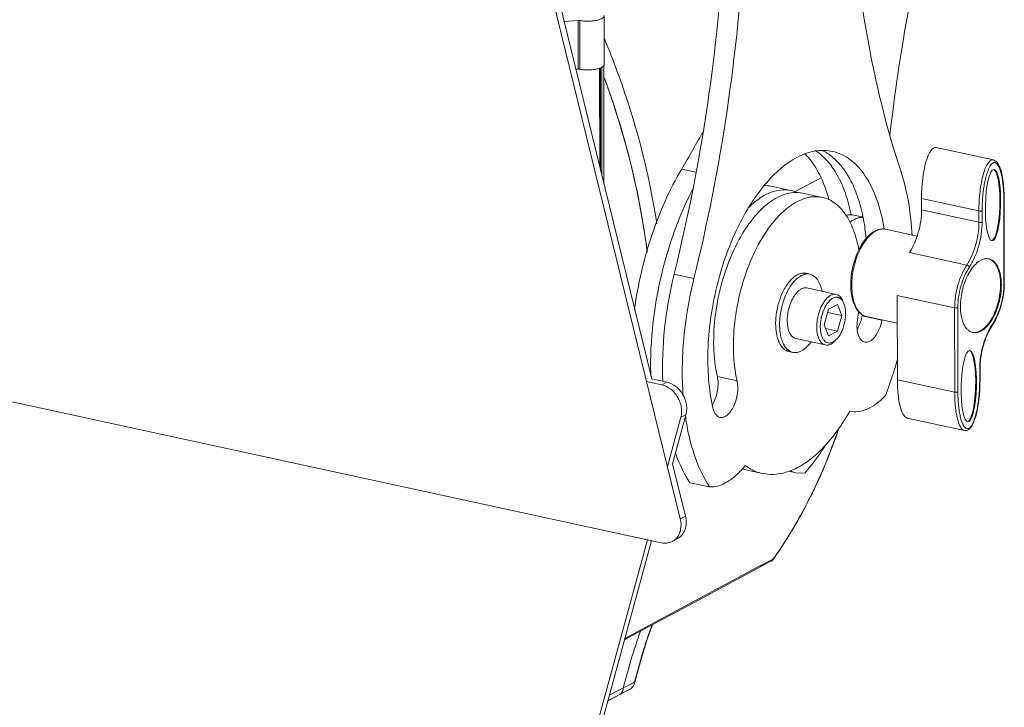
# Model space of a CAD drawing. Header units: millimetres. Extents: x 29170 to 33192, y 579 to 3108.
# Tile 177 of 256: x 32641 to 32850, y 1055 to 1201. Entities that reach past the tile are written whole.
import ezdxf

# ---------------------------------------------------------------- set-up
doc = ezdxf.new("R2010")
doc.units = ezdxf.units.MM
doc.layers.add('细实线', color=7, linetype='Continuous', lineweight=13)

msp = doc.modelspace()

# ---------------------------------------------------------------- linework, layer by layer
at = {"layer": '细实线'}
for p, q in [((32775.08, 1125.036), (32748.428, 1233.769)), ((32781.131, 1095.351), (32747.342, 1233.204)), ((32764.998, 1202.193), (32765.004, 1191.834)), ((32759.435, 1201.182), (32756.469, 1200.966)), ((32759.435, 1201.182), (32759.441, 1190.822)), ((32759.784, 1201.164), (32759.791, 1190.805)), ((32765.026, 1197.262), (32765.106, 1197.07)), ((32759.441, 1190.822), (32758.963, 1190.788)), ((32759.005, 1190.822), (32759.005, 1190.617)), ((32764.005, 1191.015), (32764.018, 1170.166)), ((32764.209, 1191.091), (32764.223, 1169.33)), ((32764.495, 1168.219), (32764.481, 1191.214)), ((32764.931, 1166.441), (32764.915, 1191.574)), ((32847.62, 1171.54), (32835.446, 1174.183)), ((32784.444, 1168.959), (32781.431, 1169.613)), ((32805.365, 1164.777), (32810.938, 1167.676)), ((32804.585, 1165.046), (32800.388, 1165.958)), ((32811.302, 1163.589), (32807.104, 1164.5)), ((32832.361, 1163.343), (32844.534, 1160.701)), ((32832.362, 1160.946), (32832.361, 1163.343)), ((32849.855, 1145.26), (32849.843, 1163.153)), ((32849.935, 1145.351), (32849.924, 1163.245)), ((32844.536, 1158.304), (32832.362, 1160.946)), ((32844.534, 1160.701), (32844.536, 1158.304)), ((32845.226, 1160.751), (32845.227, 1158.354)), ((32817.914, 1159.844), (32819.83, 1159.428)), ((32469.239, 1157.027), (32777.102, 1090.208)), ((32831.444, 1155.372), (32824.732, 1156.829)), ((32841.96, 1149.213), (32829.786, 1151.855)), ((32784.036, 1146.387), (32779.838, 1147.298)), ((32808.642, 1147.282), (32807.802, 1147.464)), ((32814.26, 1142.993), (32808.005, 1144.35)), ((32815.873, 1141.083), (32815.669, 1141.579)), ((32839.385, 1140.122), (32827.211, 1142.765)), ((32827.211, 1142.765), (32827.222, 1124.871)), ((32812.613, 1139.853), (32811.673, 1136.538)), ((32814.495, 1140.832), (32812.613, 1139.853)), ((32815.437, 1138.496), (32814.495, 1140.832)), ((32839.385, 1140.122), (32839.396, 1122.229)), ((32840.076, 1140.173), (32840.087, 1122.279)), ((32815.437, 1138.496), (32812.414, 1139.153)), ((32814.498, 1135.182), (32815.437, 1138.496)), ((32819.735, 1138.408), (32823.933, 1137.497)), ((32820.702, 1138.261), (32827.214, 1136.848)), ((32823.944, 1137.558), (32823.933, 1137.497)), ((32811.673, 1136.538), (32812.616, 1134.203)), ((32814.498, 1135.182), (32812.002, 1135.723)), ((32811.927, 1132.243), (32805.672, 1133.6)), ((32812.616, 1134.203), (32814.498, 1135.182)), ((32814.187, 1133.312), (32813.795, 1132.945)), ((32805.036, 1130.669), (32804.196, 1130.851)), ((32844.705, 1124.682), (32844.703, 1127.079)), ((32844.785, 1124.773), (32844.783, 1127.17)), ((32778.309, 1124.335), (32775.08, 1125.036)), ((32789.002, 1125.559), (32793.199, 1124.648)), ((32827.222, 1124.871), (32839.396, 1122.229)), ((32844.769, 1123.705), (32844.785, 1124.773)), ((32777.223, 1123.77), (32773.993, 1124.471)), ((32778.309, 1124.335), (32777.223, 1123.77)), ((32778.412, 1106.444), (32781.258, 1116.876)), ((32779.498, 1107.009), (32782.345, 1117.441)), ((32782.345, 1117.441), (32781.258, 1116.876)), ((32817.127, 1118.189), (32817.129, 1118.189)), ((32829.297, 1116.717), (32841.471, 1114.074)), ((32814.622, 1114.134), (32814.681, 1114.308)), ((32782.217, 1095.917), (32779.498, 1107.009)), ((32794.378, 1105.865), (32798.576, 1104.954)), ((32804.199, 1105.419), (32805.645, 1105.106)), ((32805.645, 1105.106), (32807.583, 1105.044)), ((32783.15, 1102.995), (32787.348, 1102.084)), ((32782.217, 1095.917), (32781.131, 1095.351)), ((32747.632, 993.655), (32774.155, 1090.847)), ((32748.718, 994.22), (32775.035, 1090.656)), ((32780.493, 1091.046), (32779.407, 1090.481)), ((32798.042, 1085.314), (32769.376, 1069.918)), ((32798.804, 1085.724), (32798.042, 1085.314)), ((32799.912, 1086.319), (32798.804, 1085.724)), ((32800.247, 1086.499), (32799.912, 1086.319)), ((32800.967, 1086.886), (32800.247, 1086.499)), ((32800.348, 1086.31), (32800.354, 1086.313)), ((32800.966, 1086.854), (32801.03, 1086.94)), ((32800.967, 1086.886), (32801.012, 1086.95)), ((32800.967, 1086.886), (32801.03, 1086.94)), ((32801.03, 1086.94), (32801.03, 1086.94)), ((32769.035, 1059.399), (32770.226, 1060.018)), ((32770.226, 1060.018), (32771.418, 1060.638)), ((32768.295, 1058.008), (32765.766, 1056.691)), ((32765.772, 1056.712), (32768.29, 1058.019)), ((32766.087, 1057.867), (32769.034, 1059.399)), ((32768.29, 1058.019), (32769.384, 1058.587)), ((32770.167, 1058.984), (32768.295, 1058.008)), ((32769.384, 1058.587), (32770.478, 1059.155)), ((32770.478, 1059.155), (32770.483, 1059.158)), ((32770.483, 1059.158), (32770.684, 1059.292)), ((32770.684, 1059.292), (32771.118, 1059.774))]:
    msp.add_line(p, q, dxfattribs=at)
for points in [[(32849.924, 1163.245), (32849.908, 1164.249), (32849.859, 1165.269), (32849.783, 1166.204), (32849.682, 1167.063), (32849.557, 1167.854), (32849.41, 1168.576), (32849.243, 1169.224), (32849.057, 1169.793), (32848.855, 1170.282), (32848.634, 1170.696), (32848.385, 1171.041), (32848.096, 1171.317), (32847.743, 1171.506), (32847.618, 1171.541)], [(32841.466, 1114.076), (32841.565, 1114.058), (32841.988, 1114.091), (32842.39, 1114.291), (32842.753, 1114.643), (32843.083, 1115.13), (32843.377, 1115.726), (32843.637, 1116.398), (32843.866, 1117.129), (32844.068, 1117.913), (32844.245, 1118.747), (32844.4, 1119.631), (32844.531, 1120.566), (32844.637, 1121.554), (32844.718, 1122.598), (32844.769, 1123.705)], [(32769.302, 1069.645), (32769.859, 1069.945), (32784.085, 1077.58), (32800.354, 1086.313)], [(32800.347, 1086.309), (32800.542, 1086.431), (32800.966, 1086.854)], [(32771.478, 1060.607), (32772.681, 1065.031), (32774.125, 1069.727), (32775.229, 1072.827)], [(32771.118, 1059.774), (32771.428, 1060.434), (32771.478, 1060.607)]]:
    msp.add_lwpolyline(points, dxfattribs=at)
for centre, radius, start, end in [((33210.563, 1133.568), 387.327, 167.62072, 173.59908), ((32540.509, 1312.414), 280.063, 329.34362, 331.27576), ((32798.977, 1159.419), 6.689, 77.83255, 90.69685), ((32780.646, 1154.526), 33.173, 14.99187, 16.51274), ((32879.724, 1160.764), 34.498, 176.65307, 180.02148), ((32879.558, 1160.774), 34.332, 176.36168, 176.65293), ((32781.558, 1151.679), 39.143, 11.16199, 11.54479), ((32824.507, 1152.573), 4.387, 114.50127, 117.50323), ((32824.746, 1152.584), 4.406, 117.50203, 120.05166), ((32824.2, 1154.373), 2.513, 77.77345, 86.62548), ((32846.216, 1148.478), 2.104, 77.76453, 83.68722), ((32834.736, 1145.342), 15.199, 359.68463, 0.03531), ((32771.313, 1146.702), 48.291, 349.5841, 350.24024), ((32771.369, 1146.692), 48.234, 350.23997, 351.22607), ((32814.371, 1144.657), 7.489, 310.4179, 311.12857), ((32810.159, 1140.169), 9.736, 345.66071, 349.57617), ((32753.161, 1150.645), 67.689, 349.58408, 349.79829), ((32857.763, 1129.849), 12.382, 146.69666, 147.4094), ((32837.672, 1142.863), 11.654, 326.6968, 327.45645), ((32856.854, 1127.602), 82.027, 175.03449, 175.18827), ((32843.715, 1136.954), 2.104, 253.10926, 257.75429), ((32811.205, 1135.703), 3.784, 309.54114, 313.20055), ((32747.181, 1151.579), 83.133, 338.79409, 344.38974), ((32861.027, 1127.089), 16.323, 179.70936, 180.03534), ((32781.936, 1123.107), 7.002, 329.59467, 331.62422), ((32704.127, 1151.569), 116.664, 339.67789, 341.28414), ((32709.329, 1149.546), 111.083, 333.77328, 339.72457), ((32796.321, 1114.818), 9.161, 256.83121, 257.74565), ((32713.014, 1147.759), 106.988, 331.85643, 333.75977), ((32717.223, 1145.418), 102.172, 325.60159, 331.90027), ((32719.54, 1143.865), 99.383, 325.06278, 325.58603), ((32799.687, 1087.553), 1.408, 298.28214, 304.7353), ((32728.033, 1135.704), 87.529, 298.7751, 299.00755), ((32769.654, 1060.549), 1.623, 311.98732, 314.2714), ((32769.33, 1060.832), 2.054, 321.49778, 327.2078)]:
    msp.add_arc(centre, radius, start, end, dxfattribs=at)
for centre, major_axis, ratio, start_param, end_param in [((32834.941, 1164.686), (0.386, 9.512), 0.2682237, -0.0468794, 1.7232819), ((32847.367, 1161.989), (0.186, 7.582), 0.2135599, 3.1518312, 6.1897679), ((32842.228, 1123.517), (0.186, 7.582), 0.2135599, 3.1518312, 6.1897679), ((32829.802, 1126.214), (0.386, 9.512), 0.2682237, -4.5599034, -3.1884721)]:
    msp.add_ellipse(centre, major_axis=major_axis, ratio=ratio, start_param=start_param, end_param=end_param, dxfattribs=at)
for centre in [(32847.535, 1161.952), (32842.396, 1123.48)]:
    msp.add_ellipse(centre, major_axis=(0.186, 7.582), ratio=0.2135599, dxfattribs=at)
for points, knots in [([(32817.271, 1229.301), (32817.859, 1218.658), (32820.068, 1198.347), (32824.875, 1178.454), (32827.94, 1169.228)], [0, 0, 0, 0, 0.5230007, 1, 1, 1, 1]), ([(32790.451, 1218.95), (32789.857, 1206.985), (32787.428, 1182.892), (32782.749, 1159.138), (32779.838, 1147.298)], [0, 0, 0, 0, 0.4956061, 1, 1, 1, 1]), ([(32794.623, 1217.519), (32794.016, 1205.639), (32791.579, 1181.722), (32786.926, 1158.14), (32784.036, 1146.387)], [0, 0, 0, 0, 0.4956839, 1, 1, 1, 1]), ([(32764.998, 1202.193), (32764.998, 1202.141), (32764.975, 1202.031), (32764.88, 1201.877), (32764.729, 1201.732), (32764.526, 1201.596), (32764.273, 1201.47), (32763.974, 1201.356), (32763.634, 1201.256), (32763.118, 1201.139), (32762.412, 1201.042), (32761.529, 1201.001), (32760.644, 1201.036), (32760.063, 1201.112), (32759.784, 1201.164)], [0, 0, 0, 0, 0.0276748, 0.0586619, 0.0952083, 0.1384167, 0.1885991, 0.2455695, 0.308816, 0.3775983, 0.5279612, 0.6881611, 0.8486834, 1, 1, 1, 1]), ([(32759.435, 1201.182), (32759.465, 1201.184), (32759.581, 1201.188), (32759.699, 1201.18), (32759.784, 1201.164)], [0, 0, 0, 0, 0.2556725, 1, 1, 1, 1]), ([(32765.106, 1197.07), (32766.421, 1193.907), (32771.259, 1181.236), (32774.612, 1167.991), (32776.172, 1157.977)], [0, 0, 0, 0, 0.2526228, 1, 1, 1, 1]), ([(32765.004, 1191.834), (32765.005, 1191.782), (32764.982, 1191.671), (32764.886, 1191.518), (32764.736, 1191.373), (32764.532, 1191.237), (32764.28, 1191.111), (32763.981, 1190.997), (32763.641, 1190.897), (32763.124, 1190.78), (32762.418, 1190.683), (32761.535, 1190.642), (32760.65, 1190.677), (32760.07, 1190.752), (32759.791, 1190.805)], [0, 0, 0, 0, 0.0276748, 0.0586619, 0.0952083, 0.1384167, 0.1885991, 0.2455695, 0.308816, 0.3775983, 0.5279612, 0.6881611, 0.8486834, 1, 1, 1, 1]), ([(32759.791, 1190.805), (32759.764, 1190.81), (32759.648, 1190.827), (32759.53, 1190.829), (32759.441, 1190.822)], [0, 0, 0, 0, 0.2374454, 1, 1, 1, 1]), ([(32774.102, 1151.976), (32773.708, 1155.098), (32771.74, 1167.675), (32768.31, 1180.018), (32764.996, 1189.008)], [0, 0, 0, 0, 0.2471836, 1, 1, 1, 1]), ([(32765.039, 1188.891), (32766.143, 1185.889), (32770.184, 1173.896), (32772.9, 1161.451), (32774.09, 1152.072)], [0, 0, 0, 0, 0.2528183, 1, 1, 1, 1]), ([(32799.549, 1166.83), (32800.596, 1168.028), (32802.734, 1170.141), (32806.29, 1172.47), (32809.905, 1173.658), (32812.32, 1173.6), (32813.421, 1173.361)], [0, 0, 0, 0, 0.2979025, 0.5591906, 0.7890115, 1, 1, 1, 1]), ([(32809.805, 1173.533), (32811.777, 1172.283), (32814.25, 1169.219), (32816.345, 1164.354), (32817.108, 1161.467), (32817.416, 1159.932)], [0, 0, 0, 0, 0.4402491, 0.7049001, 1, 1, 1, 1]), ([(32811.401, 1173.506), (32811.52, 1173.447), (32811.997, 1173.198), (32812.455, 1172.911), (32812.786, 1172.676)], [0, 0, 0, 0, 0.2466708, 1, 1, 1, 1]), ([(32813.421, 1173.361), (32814.095, 1173.215), (32815.435, 1172.76), (32817.995, 1171.202), (32820.784, 1168.019), (32823.151, 1162.922), (32824.08, 1159.005), (32824.419, 1156.884)], [0, 0, 0, 0, 0.0987268, 0.2009855, 0.4265594, 0.6921309, 1, 1, 1, 1]), ([(32807.686, 1172.75), (32808.775, 1171.643), (32810.717, 1168.839), (32811.938, 1165.686), (32812.451, 1163.955)], [0, 0, 0, 0, 0.4623571, 1, 1, 1, 1]), ([(32812.786, 1172.676), (32814.623, 1171.373), (32816.907, 1168.392), (32818.884, 1163.717), (32819.612, 1160.969), (32819.909, 1159.513)], [0, 0, 0, 0, 0.4432734, 0.7073022, 1, 1, 1, 1]), ([(32847.618, 1171.54), (32847.526, 1171.56), (32847.322, 1171.561), (32847.024, 1171.432), (32846.739, 1171.189), (32846.461, 1170.841), (32846.192, 1170.389), (32845.934, 1169.837), (32845.69, 1169.19), (32845.374, 1168.171), (32845.043, 1166.721), (32844.754, 1164.823), (32844.575, 1162.791), (32844.534, 1161.401), (32844.534, 1160.701)], [0, 0, 0, 0, 0.0238356, 0.0497531, 0.0805906, 0.1178333, 0.1620986, 0.2135582, 0.271981, 0.3368782, 0.4836932, 0.6480689, 0.8227862, 1, 1, 1, 1]), ([(32849.843, 1163.153), (32849.843, 1163.923), (32849.791, 1165.423), (32849.581, 1167.257), (32849.296, 1168.624), (32849.064, 1169.408), (32848.831, 1169.976), (32848.634, 1170.35), (32848.409, 1170.665), (32848.18, 1170.868), (32847.973, 1170.958), (32847.809, 1170.982), (32847.636, 1170.953), (32847.463, 1170.87), (32847.296, 1170.736), (32847.074, 1170.493), (32846.83, 1170.112), (32846.582, 1169.595), (32846.365, 1169.035), (32846.177, 1168.449), (32845.957, 1167.648), (32845.735, 1166.631), (32845.534, 1165.402), (32845.388, 1164.176), (32845.321, 1163.359), (32845.295, 1162.952)], [0, 0, 0, 0, 0.1346701, 0.2623026, 0.3223661, 0.3787272, 0.4050421, 0.4297082, 0.4523392, 0.4726498, 0.4821231, 0.4914942, 0.5013324, 0.5122744, 0.5246802, 0.5385525, 0.5696227, 0.603456, 0.6387111, 0.6746907, 0.7110212, 0.7839642, 0.856668, 0.9287499, 1, 1, 1, 1]), ([(32771.398, 1139.733), (32772.134, 1145.113), (32774.541, 1155.455), (32778.816, 1165.204), (32781.431, 1169.613)], [0, 0, 0, 0, 0.5143811, 1, 1, 1, 1]), ([(32830.343, 1155.66), (32830.276, 1156.887), (32829.899, 1161.47), (32829.003, 1166.028), (32827.94, 1169.228)], [0, 0, 0, 0, 0.2670184, 1, 1, 1, 1]), ([(32788.08, 1118.844), (32787.174, 1122.802), (32786.578, 1131.448), (32788.381, 1144.388), (32791.964, 1154.879), (32795.985, 1162.239), (32798.316, 1165.42), (32799.549, 1166.83)], [0, 0, 0, 0, 0.2398532, 0.5055234, 0.7680739, 0.8893715, 1, 1, 1, 1]), ([(32783.747, 1165.293), (32781.353, 1160.636), (32777.548, 1150.614), (32775.603, 1140.087), (32775.135, 1134.702)], [0, 0, 0, 0, 0.4920788, 1, 1, 1, 1]), ([(32789.002, 1125.559), (32788.533, 1127.608), (32788.047, 1132.034), (32788.439, 1138.867), (32789.874, 1145.801), (32792.242, 1152.285), (32795.351, 1157.809), (32798.522, 1161.447), (32801.257, 1163.401), (32803.237, 1164.316), (32805.207, 1164.721), (32806.499, 1164.631), (32807.106, 1164.499)], [0, 0, 0, 0, 0.1320682, 0.2776884, 0.4285146, 0.5753495, 0.7096289, 0.8249828, 0.87487, 0.9198704, 0.961016, 1, 1, 1, 1]), ([(32795.506, 1161.281), (32796.207, 1161.995), (32797.629, 1163.249), (32799.961, 1164.605), (32802.311, 1165.267), (32803.867, 1165.202), (32804.585, 1165.046)], [0, 0, 0, 0, 0.293275, 0.5529184, 0.7846096, 1, 1, 1, 1]), ([(32793.199, 1124.648), (32792.731, 1126.697), (32792.245, 1131.123), (32792.637, 1137.956), (32794.072, 1144.89), (32796.44, 1151.374), (32799.549, 1156.898), (32802.72, 1160.535), (32805.454, 1162.49), (32807.435, 1163.405), (32809.405, 1163.81), (32810.697, 1163.72), (32811.303, 1163.588)], [0, 0, 0, 0, 0.1320682, 0.2776884, 0.4285146, 0.5753495, 0.7096289, 0.8249828, 0.87487, 0.9198704, 0.961016, 1, 1, 1, 1]), ([(32811.303, 1163.588), (32812.244, 1163.384), (32814.154, 1162.477), (32816.409, 1159.981), (32818.101, 1156.535), (32818.789, 1153.88), (32819.05, 1152.441)], [0, 0, 0, 0, 0.2018442, 0.428264, 0.6933372, 1, 1, 1, 1]), ([(32849.843, 1163.153), (32849.855, 1163.16), (32849.89, 1163.18), (32849.924, 1163.217), (32849.924, 1163.245)], [0, 0, 0, 0, 0.3248228, 1, 1, 1, 1]), ([(32829.786, 1151.855), (32830.198, 1152.481), (32830.93, 1153.864), (32831.731, 1156.117), (32832.238, 1158.509), (32832.363, 1160.141), (32832.362, 1160.946)], [0, 0, 0, 0, 0.2350449, 0.4883296, 0.7476401, 1, 1, 1, 1]), ([(32845.226, 1160.751), (32845.183, 1160.729), (32845.078, 1160.697), (32844.846, 1160.666), (32844.657, 1160.674), (32844.534, 1160.701)], [0, 0, 0, 0, 0.2049235, 0.4627918, 1, 1, 1, 1]), ([(32817.914, 1159.844), (32817.659, 1159.899), (32817.118, 1159.94), (32816.586, 1159.841), (32816.324, 1159.762)], [0, 0, 0, 0, 0.4875608, 1, 1, 1, 1]), ([(32818.093, 1158.907), (32818.009, 1158.863), (32817.663, 1158.671), (32817.34, 1158.441), (32817.106, 1158.251)], [0, 0, 0, 0, 0.2389666, 1, 1, 1, 1]), ([(32819.847, 1159.363), (32819.556, 1159.367), (32818.944, 1159.284), (32818.374, 1159.053), (32818.093, 1158.907)], [0, 0, 0, 0, 0.478654, 1, 1, 1, 1]), ([(32819.961, 1159.256), (32820.031, 1158.901), (32820.298, 1157.439), (32820.488, 1155.962), (32820.592, 1154.842)], [0, 0, 0, 0, 0.2434194, 1, 1, 1, 1]), ([(32844.536, 1158.304), (32844.536, 1157.499), (32844.412, 1155.866), (32843.905, 1153.474), (32843.104, 1151.222), (32842.372, 1149.839), (32841.96, 1149.213)], [0, 0, 0, 0, 0.2523659, 0.5116704, 0.7649493, 1, 1, 1, 1]), ([(32845.227, 1158.354), (32845.228, 1157.507), (32845.097, 1155.788), (32844.563, 1153.27), (32843.72, 1150.9), (32842.949, 1149.444), (32842.516, 1148.785)], [0, 0, 0, 0, 0.2523649, 0.5116704, 0.7649502, 1, 1, 1, 1]), ([(32845.227, 1158.354), (32845.185, 1158.332), (32845.08, 1158.3), (32844.848, 1158.268), (32844.659, 1158.277), (32844.536, 1158.304)], [0, 0, 0, 0, 0.2049485, 0.4627983, 1, 1, 1, 1]), ([(32822.481, 1156.465), (32821.759, 1156.089), (32820.775, 1155.198), (32819.722, 1153.746), (32819.246, 1152.883), (32819.023, 1152.425)], [0, 0, 0, 0, 0.4532338, 0.716063, 1, 1, 1, 1]), ([(32819.068, 1151.982), (32819.289, 1152.481), (32819.764, 1153.418), (32820.601, 1154.669), (32821.512, 1155.677), (32822.194, 1156.198), (32822.539, 1156.398)], [0, 0, 0, 0, 0.2871171, 0.5520423, 0.7902367, 1, 1, 1, 1]), ([(32822.687, 1156.565), (32823.012, 1156.713), (32823.688, 1156.924), (32824.4, 1156.901), (32824.732, 1156.829)], [0, 0, 0, 0, 0.512658, 1, 1, 1, 1]), ([(32822.711, 1156.492), (32822.973, 1156.628), (32823.505, 1156.839), (32824.078, 1156.898), (32824.348, 1156.882)], [0, 0, 0, 0, 0.5223001, 1, 1, 1, 1]), ([(32819.023, 1152.425), (32818.754, 1151.871), (32818.276, 1150.71), (32817.751, 1148.889), (32817.419, 1147.016), (32817.293, 1145.165), (32817.379, 1143.408), (32817.677, 1141.812), (32818.183, 1140.431), (32818.687, 1139.646), (32818.975, 1139.321)], [0, 0, 0, 0, 0.1347606, 0.2742113, 0.4142361, 0.5506631, 0.6796851, 0.7983205, 0.9049623, 1, 1, 1, 1]), ([(32818.985, 1139.428), (32818.739, 1139.747), (32818.306, 1140.505), (32817.866, 1141.817), (32817.602, 1143.335), (32817.497, 1145.613), (32817.849, 1148.576), (32818.58, 1150.884), (32819.068, 1151.982)], [0, 0, 0, 0, 0.0928441, 0.1989055, 0.3175143, 0.4465883, 0.7231888, 1, 1, 1, 1]), ([(32846.447, 1150.569), (32846.282, 1150.588), (32845.936, 1150.585), (32845.415, 1150.464), (32844.891, 1150.231), (32844.166, 1149.758), (32843.302, 1148.893), (32842.403, 1147.563), (32841.645, 1145.966), (32841.069, 1144.191), (32840.707, 1142.334), (32840.619, 1141.075), (32840.619, 1140.455)], [0, 0, 0, 0, 0.0394379, 0.0809973, 0.1258004, 0.1745839, 0.2850829, 0.4124292, 0.5532008, 0.7021844, 0.8532306, 1, 1, 1, 1]), ([(32849.311, 1144.977), (32849.311, 1145.672), (32849.21, 1146.965), (32848.772, 1148.47), (32848.233, 1149.419), (32847.775, 1149.958), (32847.25, 1150.344), (32846.858, 1150.492), (32846.662, 1150.534)], [0, 0, 0, 0, 0.3164854, 0.5884457, 0.7059612, 0.8118412, 0.9085087, 1, 1, 1, 1]), ([(32849.143, 1145.014), (32849.143, 1145.675), (32849.05, 1146.912), (32848.655, 1148.36), (32848.168, 1149.296), (32847.752, 1149.844), (32847.275, 1150.259), (32846.913, 1150.442), (32846.73, 1150.505)], [0, 0, 0, 0, 0.3128539, 0.5845876, 0.7031896, 0.8105621, 0.9084604, 1, 1, 1, 1]), ([(32841.96, 1149.213), (32841.549, 1148.587), (32840.816, 1147.204), (32840.016, 1144.952), (32839.508, 1142.56), (32839.384, 1140.927), (32839.385, 1140.122)], [0, 0, 0, 0, 0.2350507, 0.4883296, 0.7476341, 1, 1, 1, 1]), ([(32842.516, 1148.785), (32842.126, 1148.192), (32841.432, 1146.881), (32840.674, 1144.748), (32840.193, 1142.482), (32840.075, 1140.935), (32840.076, 1140.173)], [0, 0, 0, 0, 0.2350505, 0.4883296, 0.7476343, 1, 1, 1, 1]), ([(32842.516, 1148.785), (32842.496, 1148.834), (32842.431, 1148.933), (32842.255, 1149.097), (32842.082, 1149.187), (32841.96, 1149.213)], [0, 0, 0, 0, 0.2217331, 0.4809962, 1, 1, 1, 1]), ([(32777.414, 1124.489), (32777.26, 1128.241), (32777.565, 1135.93), (32778.904, 1143.502), (32779.838, 1147.298)], [0, 0, 0, 0, 0.4898708, 1, 1, 1, 1]), ([(32784.036, 1146.387), (32783.008, 1142.207), (32781.593, 1133.896), (32781.435, 1125.456), (32781.738, 1121.374)], [0, 0, 0, 0, 0.5126128, 1, 1, 1, 1]), ([(32804.196, 1130.851), (32804.075, 1130.877), (32803.833, 1130.952), (32803.365, 1131.185), (32802.823, 1131.643), (32802.293, 1132.395), (32801.874, 1133.336), (32801.575, 1134.441), (32801.402, 1135.68), (32801.362, 1137.018), (32801.454, 1138.417), (32801.676, 1139.838), (32802.022, 1141.239), (32802.481, 1142.58), (32803.042, 1143.824), (32803.686, 1144.934), (32804.398, 1145.879), (32805.157, 1146.633), (32805.714, 1147.017), (32805.994, 1147.162)], [0, 0, 0, 0, 0.0198243, 0.0400493, 0.0830021, 0.1311588, 0.1855698, 0.2463555, 0.3129656, 0.3843823, 0.4592704, 0.5360918, 0.6132038, 0.6889482, 0.7617397, 0.8301605, 0.8930682, 0.9497268, 1, 1, 1, 1]), ([(32805.036, 1130.669), (32804.914, 1130.695), (32804.673, 1130.769), (32804.205, 1131.003), (32803.663, 1131.461), (32803.132, 1132.213), (32802.713, 1133.154), (32802.414, 1134.259), (32802.242, 1135.498), (32802.201, 1136.836), (32802.293, 1138.235), (32802.515, 1139.655), (32802.861, 1141.057), (32803.321, 1142.398), (32803.881, 1143.642), (32804.526, 1144.751), (32805.237, 1145.697), (32805.996, 1146.451), (32806.554, 1146.835), (32806.834, 1146.98)], [0, 0, 0, 0, 0.0198243, 0.0400493, 0.0830021, 0.1311588, 0.1855698, 0.2463555, 0.3129656, 0.3843823, 0.4592704, 0.5360918, 0.6132038, 0.6889482, 0.7617397, 0.8301605, 0.8930682, 0.9497268, 1, 1, 1, 1]), ([(32805.994, 1147.162), (32806.283, 1147.313), (32806.74, 1147.48), (32807.362, 1147.529), (32807.659, 1147.495), (32807.802, 1147.464)], [0, 0, 0, 0, 0.5231242, 0.7648067, 1, 1, 1, 1]), ([(32806.834, 1146.98), (32807.122, 1147.13), (32807.579, 1147.298), (32808.202, 1147.347), (32808.499, 1147.313), (32808.642, 1147.282)], [0, 0, 0, 0, 0.5231242, 0.7648067, 1, 1, 1, 1]), ([(32808.642, 1147.282), (32808.796, 1147.248), (32809.102, 1147.146), (32809.53, 1146.897), (32809.924, 1146.554), (32810.416, 1145.957), (32810.913, 1144.987), (32811.152, 1144.122), (32811.245, 1143.653)], [0, 0, 0, 0, 0.1003767, 0.2039588, 0.3135324, 0.4312064, 0.6951707, 1, 1, 1, 1]), ([(32805.778, 1143.27), (32805.937, 1143.456), (32806.261, 1143.788), (32806.644, 1144.055), (32806.836, 1144.155)], [0, 0, 0, 0, 0.5313701, 1, 1, 1, 1]), ([(32806.836, 1144.155), (32807.022, 1144.252), (32807.406, 1144.394), (32807.819, 1144.391), (32808.006, 1144.35)], [0, 0, 0, 0, 0.5242621, 1, 1, 1, 1]), ([(32843.268, 1134.905), (32843.434, 1134.883), (32843.78, 1134.879), (32844.303, 1134.99), (32844.831, 1135.216), (32845.561, 1135.681), (32846.433, 1136.541), (32847.34, 1137.871), (32848.106, 1139.472), (32848.689, 1141.256), (32849.055, 1143.123), (32849.144, 1144.39), (32849.143, 1145.014)], [0, 0, 0, 0, 0.0393989, 0.080817, 0.1254258, 0.1740015, 0.2841637, 0.4113744, 0.552231, 0.7014748, 0.8528734, 1, 1, 1, 1]), ([(32843.269, 1134.898), (32843.434, 1134.862), (32843.781, 1134.831), (32844.314, 1134.908), (32844.853, 1135.105), (32845.601, 1135.54), (32846.501, 1136.382), (32847.438, 1137.71), (32848.232, 1139.327), (32848.838, 1141.141), (32849.219, 1143.046), (32849.312, 1144.34), (32849.311, 1144.977)], [0, 0, 0, 0, 0.0393605, 0.0803361, 0.1242752, 0.1721174, 0.2810368, 0.4077179, 0.5488363, 0.6989735, 0.8516172, 1, 1, 1, 1]), ([(32847.414, 1136.648), (32847.804, 1137.241), (32848.498, 1138.551), (32849.257, 1140.685), (32849.737, 1142.951), (32849.855, 1144.498), (32849.855, 1145.26)], [0, 0, 0, 0, 0.2350505, 0.4883296, 0.7476343, 1, 1, 1, 1]), ([(32849.935, 1145.258), (32849.93, 1144.494), (32849.807, 1142.944), (32849.326, 1140.673), (32848.571, 1138.526), (32847.883, 1137.2), (32847.497, 1136.594)], [0, 0, 0, 0, 0.2520354, 0.5102426, 0.7631245, 1, 1, 1, 1]), ([(32849.855, 1145.26), (32849.867, 1145.266), (32849.901, 1145.286), (32849.935, 1145.323), (32849.935, 1145.351)], [0, 0, 0, 0, 0.3254091, 1, 1, 1, 1]), ([(32805.672, 1133.6), (32805.535, 1133.63), (32805.26, 1133.734), (32804.894, 1134.008), (32804.576, 1134.389), (32804.31, 1134.869), (32804.1, 1135.436), (32803.894, 1136.324), (32803.81, 1137.571), (32803.961, 1139.132), (32804.35, 1140.682), (32804.941, 1142.089), (32805.479, 1142.918), (32805.778, 1143.27)], [0, 0, 0, 0, 0.0390281, 0.0803376, 0.1256913, 0.1761281, 0.2320256, 0.2932469, 0.4291674, 0.5770869, 0.7277875, 0.8715964, 1, 1, 1, 1]), ([(32813.09, 1142.797), (32812.909, 1142.703), (32812.548, 1142.455), (32812.057, 1141.967), (32811.597, 1141.355), (32811.026, 1140.371), (32810.478, 1138.959), (32810.116, 1137.167), (32810.078, 1135.668), (32810.231, 1134.566), (32810.424, 1133.851), (32810.695, 1133.242), (32811.039, 1132.755), (32811.45, 1132.407), (32811.769, 1132.277), (32811.927, 1132.243)], [0, 0, 0, 0, 0.0503044, 0.1069983, 0.1699456, 0.2384099, 0.3868743, 0.540756, 0.6869783, 0.7536294, 0.8144523, 0.8688959, 0.9170813, 0.9600601, 1, 1, 1, 1]), ([(32813.552, 1142.179), (32813.364, 1142.081), (32812.989, 1141.813), (32812.49, 1141.278), (32812.031, 1140.604), (32811.484, 1139.529), (32811.104, 1138.322), (32810.902, 1137.066), (32810.849, 1136.136), (32810.897, 1135.259), (32811.045, 1134.464), (32811.287, 1133.783), (32811.618, 1133.236), (32812.033, 1132.846), (32812.523, 1132.641), (32813.057, 1132.644), (32813.394, 1132.77), (32813.558, 1132.856)], [0, 0, 0, 0, 0.0529545, 0.1135718, 0.1814659, 0.2554022, 0.4137425, 0.4939847, 0.5718604, 0.645284, 0.7125182, 0.7723974, 0.8246327, 0.8702393, 0.9119355, 0.9538426, 1, 1, 1, 1]), ([(32814.26, 1142.993), (32814.073, 1143.033), (32813.661, 1143.037), (32813.277, 1142.894), (32813.09, 1142.797)], [0, 0, 0, 0, 0.4757482, 1, 1, 1, 1]), ([(32815.629, 1141.561), (32815.513, 1141.744), (32815.309, 1141.994), (32814.97, 1142.228), (32814.705, 1142.34), (32814.424, 1142.391), (32814.028, 1142.378), (32813.736, 1142.274), (32813.552, 1142.179)], [0, 0, 0, 0, 0.2701563, 0.3923555, 0.5094625, 0.6251903, 0.7434361, 1, 1, 1, 1]), ([(32815.669, 1141.579), (32815.593, 1141.764), (32815.423, 1142.105), (32815.092, 1142.536), (32814.703, 1142.844), (32814.408, 1142.961), (32814.26, 1142.993)], [0, 0, 0, 0, 0.2898486, 0.5483901, 0.7814878, 1, 1, 1, 1]), ([(32815.873, 1141.083), (32815.856, 1141.126), (32815.784, 1141.29), (32815.7, 1141.449), (32815.629, 1141.561)], [0, 0, 0, 0, 0.2606315, 1, 1, 1, 1]), ([(32814.187, 1133.312), (32814.405, 1133.517), (32814.818, 1134.009), (32815.329, 1134.877), (32815.748, 1135.884), (32816.053, 1136.975), (32816.228, 1138.095), (32816.264, 1139.184), (32816.159, 1140.187), (32815.987, 1140.806), (32815.873, 1141.083)], [0, 0, 0, 0, 0.1079734, 0.229951, 0.3622528, 0.4999963, 0.6377403, 0.7700434, 0.8920233, 1, 1, 1, 1]), ([(32819.404, 1138.966), (32819.367, 1139), (32819.218, 1139.146), (32819.081, 1139.304), (32818.985, 1139.428)], [0, 0, 0, 0, 0.2431136, 1, 1, 1, 1]), ([(32840.076, 1140.173), (32840.033, 1140.151), (32839.928, 1140.118), (32839.697, 1140.087), (32839.507, 1140.096), (32839.385, 1140.122)], [0, 0, 0, 0, 0.2049485, 0.4627983, 1, 1, 1, 1]), ([(32840.619, 1140.455), (32840.62, 1139.784), (32840.715, 1138.53), (32841.123, 1137.064), (32841.625, 1136.123), (32842.054, 1135.578), (32842.545, 1135.171), (32842.917, 1134.998), (32843.104, 1134.941)], [0, 0, 0, 0, 0.3139935, 0.5858397, 0.7041266, 0.8110463, 0.9085419, 1, 1, 1, 1]), ([(32820.311, 1132.847), (32819.984, 1132.918), (32819.311, 1133.405), (32818.79, 1134.636), (32818.593, 1136.216), (32818.698, 1137.37), (32818.809, 1137.971)], [0, 0, 0, 0, 0.1750214, 0.3996099, 0.6811931, 1, 1, 1, 1]), ([(32819.592, 1137.758), (32819.542, 1137.561), (32819.325, 1136.81), (32819.015, 1136.084), (32818.725, 1135.584)], [0, 0, 0, 0, 0.2599405, 1, 1, 1, 1]), ([(32818.975, 1139.321), (32819.039, 1139.248), (32819.299, 1138.975), (32819.6, 1138.74), (32819.841, 1138.599)], [0, 0, 0, 0, 0.2577502, 1, 1, 1, 1]), ([(32820.141, 1138.455), (32820.076, 1138.486), (32819.811, 1138.627), (32819.57, 1138.811), (32819.404, 1138.966)], [0, 0, 0, 0, 0.2425685, 1, 1, 1, 1]), ([(32819.841, 1138.599), (32819.908, 1138.56), (32820.181, 1138.414), (32820.476, 1138.31), (32820.702, 1138.261)], [0, 0, 0, 0, 0.2523032, 1, 1, 1, 1]), ([(32820.702, 1138.261), (32820.557, 1138.293), (32820.367, 1138.352), (32820.186, 1138.433), (32820.141, 1138.455)], [0, 0, 0, 0, 0.7475569, 1, 1, 1, 1]), ([(32823.933, 1137.497), (32823.811, 1136.837), (32823.454, 1135.605), (32822.715, 1134.24), (32821.983, 1133.429), (32821.432, 1133.024), (32820.866, 1132.809), (32820.484, 1132.81), (32820.311, 1132.847)], [0, 0, 0, 0, 0.3150851, 0.5986355, 0.7200333, 0.8256452, 0.9171615, 1, 1, 1, 1]), ([(32844.703, 1127.172), (32844.708, 1127.997), (32844.84, 1129.671), (32845.36, 1132.124), (32846.173, 1134.44), (32846.915, 1135.868), (32847.331, 1136.519)], [0, 0, 0, 0, 0.2521947, 0.5109841, 0.7641116, 1, 1, 1, 1]), ([(32844.783, 1127.17), (32844.783, 1127.993), (32844.91, 1129.665), (32845.43, 1132.113), (32846.247, 1134.415), (32846.994, 1135.827), (32847.413, 1136.464)], [0, 0, 0, 0, 0.2525321, 0.5124138, 0.7659392, 1, 1, 1, 1]), ([(32847.414, 1136.648), (32847.427, 1136.616), (32847.444, 1136.553), (32847.428, 1136.488), (32847.413, 1136.464)], [0, 0, 0, 0, 0.5491476, 1, 1, 1, 1]), ([(32775.116, 1134.483), (32775.052, 1133.728), (32774.844, 1130.763), (32774.802, 1127.785), (32774.875, 1125.571)], [0, 0, 0, 0, 0.254903, 1, 1, 1, 1]), ([(32813.767, 1132.979), (32813.803, 1133.002), (32813.95, 1133.104), (32814.088, 1133.219), (32814.187, 1133.312)], [0, 0, 0, 0, 0.2397337, 1, 1, 1, 1]), ([(32808.907, 1132.888), (32808.753, 1132.674), (32808.437, 1132.272), (32807.783, 1131.589), (32807.23, 1131.171), (32806.844, 1130.97)], [0, 0, 0, 0, 0.279059, 0.5391216, 1, 1, 1, 1]), ([(32811.927, 1132.243), (32812.114, 1132.202), (32812.527, 1132.199), (32812.91, 1132.341), (32813.097, 1132.438)], [0, 0, 0, 0, 0.4757457, 1, 1, 1, 1]), ([(32813.097, 1132.438), (32813.141, 1132.461), (32813.322, 1132.562), (32813.492, 1132.684), (32813.614, 1132.785)], [0, 0, 0, 0, 0.2384696, 1, 1, 1, 1]), ([(32813.558, 1132.856), (32813.576, 1132.865), (32813.647, 1132.903), (32813.716, 1132.945), (32813.767, 1132.979)], [0, 0, 0, 0, 0.2447278, 1, 1, 1, 1]), ([(32806.844, 1130.97), (32806.555, 1130.82), (32806.099, 1130.652), (32805.476, 1130.604), (32805.179, 1130.638), (32805.036, 1130.669)], [0, 0, 0, 0, 0.5231242, 0.7648067, 1, 1, 1, 1]), ([(32844.703, 1127.079), (32844.715, 1127.085), (32844.75, 1127.105), (32844.783, 1127.142), (32844.783, 1127.17)], [0, 0, 0, 0, 0.3254091, 1, 1, 1, 1]), ([(32789.002, 1125.559), (32789.216, 1124.621), (32789.179, 1122.593), (32788.579, 1120.672), (32788.096, 1119.78)], [0, 0, 0, 0, 0.4867284, 1, 1, 1, 1]), ([(32844.705, 1124.682), (32844.717, 1124.688), (32844.751, 1124.708), (32844.785, 1124.745), (32844.785, 1124.773)], [0, 0, 0, 0, 0.3248236, 1, 1, 1, 1]), ([(32781.258, 1116.876), (32781.351, 1117.214), (32781.457, 1117.93), (32781.388, 1119.031), (32781.101, 1120.133), (32780.453, 1121.513), (32779.241, 1122.942), (32777.901, 1123.623), (32777.223, 1123.77)], [0, 0, 0, 0, 0.1195761, 0.2449352, 0.3744893, 0.5059289, 0.7630185, 1, 1, 1, 1]), ([(32778.309, 1124.335), (32778.987, 1124.188), (32780.328, 1123.507), (32781.54, 1122.078), (32782.187, 1120.698), (32782.474, 1119.597), (32782.543, 1118.495), (32782.437, 1117.779), (32782.345, 1117.441)], [0, 0, 0, 0, 0.2369815, 0.4940711, 0.6255107, 0.7550648, 0.8804239, 1, 1, 1, 1]), ([(32793.199, 1124.648), (32793.396, 1123.79), (32793.395, 1122.392), (32793.025, 1120.601), (32792.552, 1119.304), (32791.93, 1118.198), (32791.203, 1117.366), (32790.409, 1116.861), (32789.827, 1116.806), (32789.58, 1116.86)], [0, 0, 0, 0, 0.2772358, 0.4283686, 0.5755204, 0.7100922, 0.8257087, 0.9203979, 1, 1, 1, 1]), ([(32840.087, 1122.279), (32840.087, 1121.846), (32840.104, 1120.989), (32840.182, 1119.725), (32840.316, 1118.505), (32840.48, 1117.525), (32840.651, 1116.779), (32840.799, 1116.253), (32840.97, 1115.76), (32841.168, 1115.31), (32841.4, 1114.92), (32841.672, 1114.61), (32841.967, 1114.455), (32842.221, 1114.458), (32842.415, 1114.53), (32842.604, 1114.665), (32842.853, 1114.929), (32843.123, 1115.357), (32843.393, 1115.939), (32843.626, 1116.572), (32843.826, 1117.231), (32844.055, 1118.13), (32844.281, 1119.267), (32844.477, 1120.637), (32844.653, 1122.44), (32844.705, 1123.789), (32844.705, 1124.682)], [0, 0, 0, 0, 0.0671954, 0.1327545, 0.1963248, 0.2573637, 0.2866805, 0.3149851, 0.3420509, 0.3675637, 0.3911005, 0.4121942, 0.4309571, 0.4403722, 0.4507071, 0.4625682, 0.4760713, 0.50679, 0.5404464, 0.5755013, 0.61121, 0.6471962, 0.7192582, 0.7908673, 0.8616656, 1, 1, 1, 1]), ([(32817.129, 1118.189), (32817.727, 1118.059), (32819.031, 1118.015), (32820.992, 1118.607), (32822.932, 1119.797), (32824.107, 1120.888), (32824.685, 1121.508)], [0, 0, 0, 0, 0.2134479, 0.4442955, 0.7046516, 1, 1, 1, 1]), ([(32840.087, 1122.279), (32840.045, 1122.257), (32839.94, 1122.225), (32839.708, 1122.194), (32839.518, 1122.202), (32839.396, 1122.229)], [0, 0, 0, 0, 0.2049235, 0.4627918, 1, 1, 1, 1]), ([(32839.396, 1122.229), (32839.396, 1121.701), (32839.42, 1120.671), (32839.53, 1119.184), (32839.708, 1117.824), (32839.95, 1116.63), (32840.247, 1115.636), (32840.55, 1114.953), (32840.825, 1114.538), (32841.075, 1114.258), (32841.309, 1114.111), (32841.466, 1114.076)], [0, 0, 0, 0, 0.1819968, 0.3546459, 0.5133019, 0.6540828, 0.7737541, 0.870368, 0.9100861, 0.9444014, 1, 1, 1, 1]), ([(32789.58, 1116.86), (32789.405, 1116.898), (32789.05, 1117.058), (32788.619, 1117.5), (32788.285, 1118.112), (32788.138, 1118.587), (32788.08, 1118.844)], [0, 0, 0, 0, 0.2056135, 0.4332836, 0.6970251, 1, 1, 1, 1]), ([(32782.21, 1117.063), (32782.624, 1114.241), (32783.786, 1109.034), (32786.003, 1104.139), (32787.348, 1102.084)], [0, 0, 0, 0, 0.5373059, 1, 1, 1, 1]), ([(32798.574, 1104.954), (32799.326, 1104.791), (32800.914, 1104.653), (32803.343, 1105.039), (32805.799, 1105.992), (32809.206, 1108.079), (32813.269, 1112.077), (32815.886, 1115.994), (32817.127, 1118.189)], [0, 0, 0, 0, 0.095353, 0.1949279, 0.3021936, 0.4195009, 0.6876911, 1, 1, 1, 1]), ([(32814.71, 1114.248), (32813.05, 1109.345), (32809.135, 1099.88), (32803.914, 1091.061), (32801.03, 1086.94)], [0, 0, 0, 0, 0.5071566, 1, 1, 1, 1]), ([(32807.583, 1105.044), (32807.972, 1105.488), (32809.554, 1107.379), (32810.98, 1109.398), (32811.986, 1110.98)], [0, 0, 0, 0, 0.2396725, 1, 1, 1, 1]), ([(32783.15, 1102.995), (32782.847, 1103.457), (32781.632, 1105.469), (32780.687, 1107.637), (32780.089, 1109.331)], [0, 0, 0, 0, 0.2354059, 1, 1, 1, 1]), ([(32787.348, 1102.084), (32787.981, 1102.063), (32789.331, 1102.26), (32791.286, 1103.174), (32793.197, 1104.658), (32794.344, 1105.923), (32794.905, 1106.629)], [0, 0, 0, 0, 0.2084822, 0.4402101, 0.7032775, 1, 1, 1, 1]), ([(32794.905, 1106.629), (32795.186, 1106.424), (32796.314, 1105.681), (32797.595, 1105.167), (32798.574, 1104.954)], [0, 0, 0, 0, 0.257618, 1, 1, 1, 1]), ([(32782.217, 1095.917), (32782.338, 1095.423), (32782.453, 1094.432), (32782.209, 1093.004), (32781.555, 1091.803), (32780.866, 1091.24), (32780.493, 1091.046)], [0, 0, 0, 0, 0.2749187, 0.5329, 0.7725257, 1, 1, 1, 1]), ([(32780.312, 1091.186), (32780.537, 1091.437), (32780.924, 1092.029), (32781.374, 1093.434), (32781.313, 1094.605), (32781.131, 1095.351)], [0, 0, 0, 0, 0.2309084, 0.474915, 1, 1, 1, 1]), ([(32777.102, 1090.208), (32777.495, 1090.122), (32778.295, 1090.071), (32779.066, 1090.304), (32779.407, 1090.481)], [0, 0, 0, 0, 0.5111513, 1, 1, 1, 1]), ([(32779.407, 1090.481), (32779.491, 1090.525), (32779.824, 1090.717), (32780.119, 1090.971), (32780.312, 1091.186)], [0, 0, 0, 0, 0.2485999, 1, 1, 1, 1]), ([(32800.489, 1086.396), (32800.533, 1086.426), (32800.715, 1086.567), (32800.867, 1086.742), (32800.967, 1086.886)], [0, 0, 0, 0, 0.2342254, 1, 1, 1, 1]), ([(32771.056, 1059.72), (32771.099, 1059.788), (32771.263, 1060.074), (32771.368, 1060.393), (32771.418, 1060.638)], [0, 0, 0, 0, 0.2430227, 1, 1, 1, 1]), ([(32771.418, 1060.638), (32771.433, 1060.632), (32771.448, 1060.624), (32771.479, 1060.613), (32771.478, 1060.607)], [0, 0, 0, 0, 0.7276671, 1, 1, 1, 1]), ([(32769.035, 1059.399), (32769.03, 1059.115), (32768.91, 1058.564), (32768.516, 1058.144), (32768.29, 1058.019)], [0, 0, 0, 0, 0.523281, 1, 1, 1, 1])]:
    msp.add_open_spline(points, degree=3, knots=knots, dxfattribs=at)
for points in [[(32804.585, 1165.046), (32805.097, 1164.935), (32805.599, 1164.76), (32806.072, 1164.533)], [(32804.509, 1105.492), (32804.871, 1105.322), (32805.254, 1105.19), (32805.645, 1105.106)], [(32798.143, 1085.126), (32798.405, 1085.267), (32798.636, 1085.479), (32798.804, 1085.724)], [(32771.418, 1060.638), (32772.478, 1064.734), (32773.67, 1068.806), (32775.134, 1072.776)], [(32772.703, 1071.477), (32771.256, 1067.526), (32770.08, 1063.474), (32769.034, 1059.399)], [(32770.478, 1059.155), (32770.572, 1059.207), (32770.66, 1059.271), (32770.739, 1059.343)], [(32770.786, 1059.387), (32770.84, 1059.44), (32770.89, 1059.495), (32770.937, 1059.554)]]:
    msp.add_open_spline(points, degree=3, dxfattribs=at)

doc.saveas('drawing.dxf')
